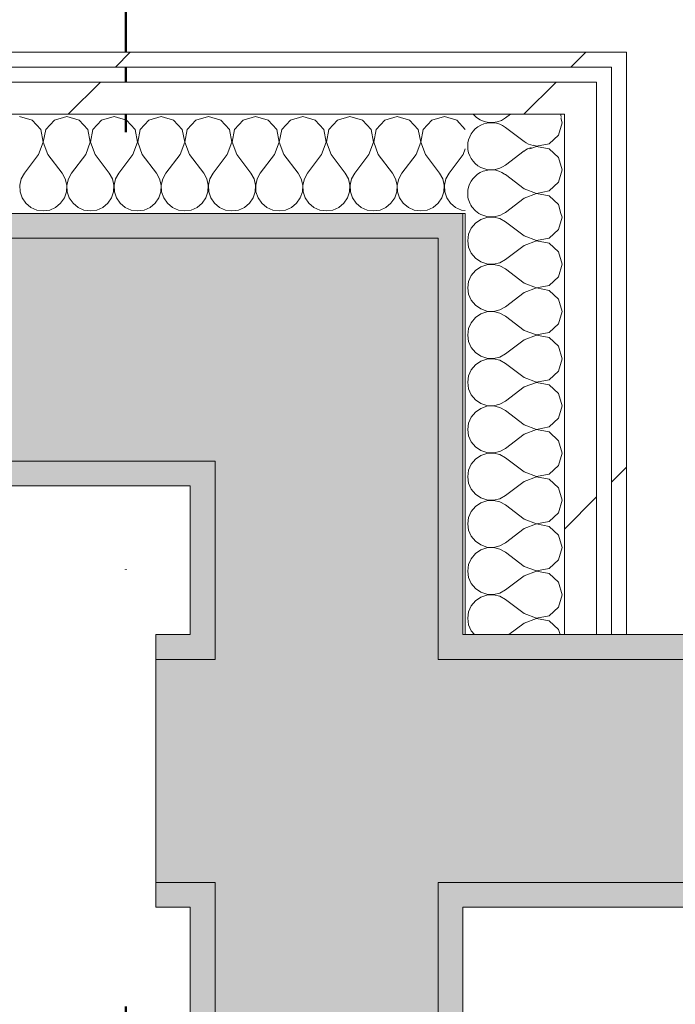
# Model space of a CAD drawing. Header units: millimetres. Extents: x -30280 to 19093, y -17757 to 4746.
# Tile 30 of 40: x 6600 to 6865, y -12308 to -11911. Entities that reach past the tile are written whole.
import ezdxf

# ---------------------------------------------------------------- set-up
doc = ezdxf.new("R2010")
doc.units = ezdxf.units.MM
doc.header["$MEASUREMENT"] = 0
doc.linetypes.add('Punto & Rayas', pattern=[670.277762, 317.5, -176.388889, 0, -176.388874])
doc.linetypes.add('Wipeout_Contour', pattern=[1000, 0, -1000])
for name, color, linetype, lineweight, true_color in [('01_2D_Ambit_Pluma_Nº__242', 7, 'Continuous', 50, 0xfb0013), ('08_E_Envans secs_Pluma_Nº__102', 7, 'Continuous', 5, 0xcccccc), ('08_E_Envans secs_Pluma_Nº__171', 171, 'Continuous', 13, 0xaaaaff), ('08_E_Envans secs_Pluma_Nº__177', 7, 'Continuous', 15, 0xf7e046), ('12_FAÇ_Façana_Pluma_Nº__102', 7, 'Continuous', 5, 0xcccccc), ('12_FAÇ_Façana_Pluma_Nº__176', 7, 'Continuous', 15, 0x93a0c6)]:
    doc.layers.add(name, color=color, linetype=linetype, lineweight=lineweight, true_color=true_color)
doc.layers.add('08_E_Envans secs', color=7, linetype='Continuous')
doc.layers.add('12_FAÇ_Façana', color=7, linetype='Continuous')
doc.layers.add('08_E_Envans secs_Pluma_Nº__1', color=7, linetype='Continuous', lineweight=5)
doc.layers.add('12_FAÇ_Façana_Pluma_Nº__7', color=7, linetype='Continuous', lineweight=5)
pattern_1 = [(45, (0, 0), (-183.8478, 183.8478), [195, -65]), (45, (7e-14, 183.85), (-183.8478, 183.8478), [195, -65])]

# ---------------------------------------------------------------- blocks, each defined once
blk = doc.blocks.new('Muro_54_1', base_point=(6655.03, -12268.98))
at = {"layer": '12_FAÇ_Façana_Pluma_Nº__102', "linetype": 'Continuous', "lineweight": 0, "true_color": 0xe5e5e5}
for points in [[(6655.03, -12258.98), (6668.89, -12258.98), (6668.89, -12168.98), (6655.03, -12168.98)], [(6668.89, -12168.98), (6668.89, -12258.98), (6678.89, -12258.98), (6678.89, -12168.98)], [(6768.89, -12168.98), (6768.89, -12258.98), (6778.89, -12258.98), (6778.89, -12168.98)], [(6778.89, -12258.98), (12128.89, -12258.98), (12128.89, -12168.98), (6778.89, -12168.98)]]:
    blk.add_hatch(color=254, dxfattribs=at).paths.add_polyline_path(points)
at = {"layer": '12_FAÇ_Façana_Pluma_Nº__176', "linetype": 'Continuous', "lineweight": 0, "true_color": 0x495063}
for points in [[(6668.89, -12158.98), (6655.03, -12158.98), (6655.03, -12168.98), (6668.89, -12168.98)], [(12128.89, -12158.98), (6778.89, -12158.98), (6778.89, -12168.98), (12128.89, -12168.98)], [(6655.03, -12268.98), (6668.89, -12268.98), (6668.89, -12258.98), (6655.03, -12258.98)], [(6778.89, -12268.98), (12128.89, -12268.98), (12128.89, -12258.98), (6778.89, -12258.98)]]:
    blk.add_hatch(color=251, dxfattribs=at).paths.add_polyline_path(points)
at = {"layer": '12_FAÇ_Façana_Pluma_Nº__7', "color": 7, "linetype": 'Continuous', "lineweight": 5}
for p, q in [((6668.89, -12168.98), (6655.03, -12168.98)), ((6678.89, -12168.98), (6668.89, -12168.98)), ((6778.89, -12168.98), (6768.89, -12168.98)), ((12128.89, -12168.98), (6778.89, -12168.98)), ((6655.03, -12258.98), (6668.89, -12258.98)), ((6668.89, -12258.98), (6678.89, -12258.98)), ((6768.89, -12258.98), (6778.89, -12258.98)), ((6778.89, -12258.98), (12128.89, -12258.98))]:
    blk.add_line(p, q, dxfattribs=at)
at = {"layer": '12_FAÇ_Façana_Pluma_Nº__7', "color": 7, "linetype": 'Continuous', "lineweight": 5, "flags": 128}
for points in [[(6668.89, -12158.98), (6655.03, -12158.98)], [(6655.03, -12158.98), (6655.03, -12268.98)], [(12128.89, -12158.98), (6778.89, -12158.98)], [(6655.03, -12268.98), (6668.89, -12268.98)], [(6778.89, -12268.98), (12128.89, -12268.98)]]:
    blk.add_lwpolyline(points, dxfattribs=at)
blk = doc.blocks.new('Muro_55_1', base_point=(6778.89, -12438.98))
at = {"layer": '12_FAÇ_Façana_Pluma_Nº__102', "linetype": 'Continuous', "lineweight": 0, "true_color": 0xe5e5e5}
for points in [[(6678.89, -11998.98), (6678.89, -12088.98), (6768.89, -11998.98)], [(6678.89, -12088.98), (6768.89, -12088.98), (6768.89, -11998.98)], [(6678.89, -12088.98), (6678.89, -12168.98), (6768.89, -12168.98), (6768.89, -12088.98)], [(6678.89, -12168.98), (6678.89, -12258.98), (6768.89, -12258.98), (6768.89, -12168.98)], [(6678.89, -12258.98), (6678.89, -12338.98), (6768.89, -12338.98), (6768.89, -12258.98)]]:
    blk.add_hatch(color=254, dxfattribs=at).paths.add_polyline_path(points)
at = {"layer": '12_FAÇ_Façana_Pluma_Nº__176', "linetype": 'Continuous', "lineweight": 0, "true_color": 0x495063}
for points in [[(6768.89, -11988.98), (6768.89, -11998.98), (6778.89, -11988.98)], [(6768.89, -11998.98), (6778.89, -11998.98), (6778.89, -11988.98)], [(6768.89, -11998.98), (6768.89, -12158.98), (6778.89, -12158.98), (6778.89, -11998.98)], [(6668.89, -12088.98), (6668.89, -12098.98), (6678.89, -12088.98)], [(6668.89, -12098.98), (6678.89, -12098.98), (6678.89, -12088.98)], [(6668.89, -12098.98), (6668.89, -12158.98), (6678.89, -12158.98), (6678.89, -12098.98)], [(6668.89, -12158.98), (6668.89, -12168.98), (6678.89, -12168.98), (6678.89, -12158.98)], [(6768.89, -12158.98), (6768.89, -12168.98), (6778.89, -12168.98), (6778.89, -12158.98)], [(6668.89, -12258.98), (6668.89, -12268.98), (6678.89, -12268.98), (6678.89, -12258.98)], [(6768.89, -12258.98), (6768.89, -12268.98), (6778.89, -12268.98), (6778.89, -12258.98)], [(6668.89, -12268.98), (6668.89, -12328.98), (6678.89, -12328.98), (6678.89, -12268.98)], [(6778.89, -12268.98), (6768.89, -12268.98), (6768.89, -12428.98), (6778.89, -12428.98)]]:
    blk.add_hatch(color=251, dxfattribs=at).paths.add_polyline_path(points)
at = {"layer": '12_FAÇ_Façana_Pluma_Nº__7', "color": 7, "linetype": 'Continuous', "lineweight": 5}
for p, q in [((6768.89, -11998.98), (6678.89, -11998.98)), ((6768.89, -12088.98), (6768.89, -11998.98)), ((6678.89, -12088.98), (6668.89, -12088.98)), ((6678.89, -12088.98), (6678.89, -12168.98)), ((6768.89, -12168.98), (6768.89, -12088.98)), ((6678.89, -12168.98), (6668.89, -12168.98)), ((6778.89, -12168.98), (6768.89, -12168.98)), ((6668.89, -12258.98), (6678.89, -12258.98)), ((6678.89, -12258.98), (6678.89, -12328.98)), ((6768.89, -12258.98), (6778.89, -12258.98)), ((6768.89, -12338.98), (6768.89, -12258.98))]:
    blk.add_line(p, q, dxfattribs=at)
at = {"layer": '12_FAÇ_Façana_Pluma_Nº__7', "color": 7, "linetype": 'Continuous', "lineweight": 5, "flags": 128}
for points in [[(6778.89, -11988.98), (6768.89, -11988.98)], [(6778.89, -12158.98), (6778.89, -11988.98)], [(6668.89, -12098.98), (6668.89, -12158.98)], [(6668.89, -12268.98), (6668.89, -12328.98)], [(6778.89, -12428.98), (6778.89, -12268.98)]]:
    blk.add_lwpolyline(points, dxfattribs=at)
blk = doc.blocks.new('Muro_56_1', base_point=(6178.89, -12098.98))
at = {"layer": '12_FAÇ_Façana_Pluma_Nº__102', "linetype": 'Continuous', "lineweight": 0, "true_color": 0xe5e5e5}
blk.add_hatch(color=254, dxfattribs=at).paths.add_polyline_path([(6178.89, -11998.98), (6178.89, -12088.98), (6678.89, -12088.98), (6678.89, -11998.98)])
at = {"layer": '12_FAÇ_Façana_Pluma_Nº__176', "linetype": 'Continuous', "lineweight": 0, "true_color": 0x495063}
for points in [[(6768.89, -11988.98), (6178.89, -11988.98), (6178.89, -11998.98), (6768.89, -11998.98)], [(6668.89, -12088.98), (6178.89, -12088.98), (6178.89, -12098.98), (6668.89, -12098.98)]]:
    blk.add_hatch(color=251, dxfattribs=at).paths.add_polyline_path(points)
at = {"layer": '12_FAÇ_Façana_Pluma_Nº__7', "color": 7, "linetype": 'Continuous', "lineweight": 5}
for p, q in [((6678.89, -11998.98), (6178.89, -11998.98)), ((6768.89, -11998.98), (6678.89, -11998.98)), ((6178.89, -12088.98), (6668.89, -12088.98)), ((6678.89, -12088.98), (6668.89, -12088.98))]:
    blk.add_line(p, q, dxfattribs=at)
at = {"layer": '12_FAÇ_Façana_Pluma_Nº__7', "color": 7, "linetype": 'Continuous', "lineweight": 5, "flags": 128}
for points in [[(6768.89, -11988.98), (6178.89, -11988.98)], [(6178.89, -12098.98), (6668.89, -12098.98)]]:
    blk.add_lwpolyline(points, dxfattribs=at)
blk = doc.blocks.new('*X257')
at = {"layer": '08_E_Envans secs_Pluma_Nº__102', "color": 254, "linetype": 'Continuous', "lineweight": 5, "true_color": 0xcccccc}
for p, q in [((6798.08, -11948.98), (6796.08, -11950.48)), ((6803.7, -11960), (6796.08, -11954.29)), ((6803.7, -11963.81), (6796.08, -11969.52))]:
    blk.add_line(p, q, dxfattribs=at)
for centre, start, end in [((6790.37, -11942.86), 219.9756, 306.8699), ((6809.41, -11952.38), 13.3318, 20.9491), ((6790.37, -11961.9), 53.1301, 180), ((6790.37, -11961.9), 180, 306.8699), ((6809.41, -11952.38), 233.1301, 256.6682), ((6809.41, -11971.43), 107.7746, 126.8699), ((6790.37, -11980.95), 55.4925, 180), ((6790.37, -11980.95), 180, 214.5075)]:
    blk.add_arc(centre, 9.52, start, end, dxfattribs=at)
blk = doc.blocks.new('*X258')
at = {"layer": '08_E_Envans secs_Pluma_Nº__102', "color": 254, "linetype": 'Continuous', "lineweight": 5, "true_color": 0xcccccc}
for p, q in [((6786.11, -11991.48), (6783.94, -11992.97)), ((6785.39, -11988.98), (6786.11, -11989.47)), ((6786.11, -11989.47), (6788.6, -11990.31)), ((6788.6, -11990.64), (6786.11, -11991.48)), ((6788.6, -11990.31), (6791.22, -11990.44)), ((6791.22, -11990.51), (6788.6, -11990.64)), ((6791.22, -11990.44), (6793.78, -11989.84)), ((6793.78, -11991.11), (6791.22, -11990.51)), ((6793.78, -11989.84), (6795.35, -11988.98)), ((6796.08, -11992.38), (6793.78, -11991.11)), ((6817.52, -11995.48), (6818.94, -11990.48)), ((6818.94, -11990.48), (6818.51, -11988.98)), ((6782.27, -11994.99), (6781.21, -11997.4)), ((6783.94, -11992.97), (6782.27, -11994.99)), ((6803.7, -11998.1), (6796.08, -11992.38)), ((6813.67, -11998.99), (6817.52, -11995.48)), ((6781.21, -11997.4), (6780.84, -12000)), ((6803.7, -11998.1), (6808.56, -11999.96)), ((6808.56, -11999.96), (6813.67, -11998.99)), ((6780.84, -12000), (6781.21, -12002.6)), ((6781.21, -12002.6), (6782.27, -12005.01)), ((6803.7, -12001.9), (6796.08, -12007.62)), ((6808.56, -12000.04), (6803.7, -12001.9)), ((6813.67, -12001.01), (6808.56, -12000.04)), ((6817.52, -12004.52), (6813.67, -12001.01)), ((6782.27, -12005.01), (6783.94, -12007.03)), ((6783.94, -12007.03), (6786.11, -12008.52)), ((6793.78, -12008.89), (6796.08, -12007.62)), ((6818.94, -12009.52), (6817.52, -12004.52)), ((6786.11, -12010.53), (6783.94, -12012.02)), ((6786.11, -12008.52), (6788.6, -12009.36)), ((6788.6, -12009.69), (6786.11, -12010.53)), ((6788.6, -12009.36), (6791.22, -12009.49)), ((6791.22, -12009.56), (6788.6, -12009.69)), ((6791.22, -12009.49), (6793.78, -12008.89)), ((6793.78, -12010.16), (6791.22, -12009.56)), ((6796.08, -12011.43), (6793.78, -12010.16)), ((6803.7, -12017.14), (6796.08, -12011.43)), ((6817.52, -12014.53), (6818.94, -12009.52)), ((6782.27, -12014.04), (6781.21, -12016.45)), ((6783.94, -12012.02), (6782.27, -12014.04)), ((6813.67, -12018.04), (6817.52, -12014.53)), ((6781.21, -12016.45), (6780.84, -12019.05)), ((6780.84, -12019.05), (6781.21, -12021.65)), ((6803.7, -12017.14), (6808.56, -12019.01)), ((6808.56, -12019.09), (6803.7, -12020.95)), ((6808.56, -12019.01), (6813.67, -12018.04)), ((6813.67, -12020.05), (6808.56, -12019.09)), ((6781.21, -12021.65), (6782.27, -12024.05)), ((6803.7, -12020.95), (6796.08, -12026.67)), ((6817.52, -12023.56), (6813.67, -12020.05)), ((6782.27, -12024.05), (6783.94, -12026.08)), ((6783.94, -12026.08), (6786.11, -12027.57)), ((6793.78, -12027.94), (6796.08, -12026.67)), ((6818.94, -12028.57), (6817.52, -12023.56)), ((6783.94, -12031.06), (6782.27, -12033.09)), ((6786.11, -12029.58), (6783.94, -12031.06)), ((6786.11, -12027.57), (6788.6, -12028.41)), ((6788.6, -12028.74), (6786.11, -12029.58)), ((6788.6, -12028.41), (6791.22, -12028.53)), ((6791.22, -12028.61), (6788.6, -12028.74)), ((6791.22, -12028.53), (6793.78, -12027.94)), ((6793.78, -12029.2), (6791.22, -12028.61)), ((6796.08, -12030.48), (6793.78, -12029.2)), ((6803.7, -12036.19), (6796.08, -12030.48)), ((6817.52, -12033.58), (6818.94, -12028.57)), ((6782.27, -12033.09), (6781.21, -12035.49)), ((6813.67, -12037.09), (6817.52, -12033.58)), ((6781.21, -12035.49), (6780.84, -12038.1)), ((6780.84, -12038.1), (6781.21, -12040.7)), ((6803.7, -12036.19), (6808.56, -12038.06)), ((6808.56, -12038.13), (6803.7, -12040)), ((6808.56, -12038.06), (6813.67, -12037.09)), ((6813.67, -12039.1), (6808.56, -12038.13)), ((6817.52, -12042.61), (6813.67, -12039.1)), ((6781.21, -12040.7), (6782.27, -12043.1)), ((6782.27, -12043.1), (6783.94, -12045.13)), ((6803.7, -12040), (6796.08, -12045.71)), ((6818.94, -12047.62), (6817.52, -12042.61)), ((6783.94, -12045.13), (6786.11, -12046.61)), ((6786.11, -12046.61), (6788.6, -12047.45)), ((6791.22, -12047.58), (6793.78, -12046.99)), ((6793.78, -12046.99), (6796.08, -12045.71)), ((6783.94, -12050.11), (6782.27, -12052.14)), ((6786.11, -12048.62), (6783.94, -12050.11)), ((6788.6, -12047.78), (6786.11, -12048.62)), ((6788.6, -12047.45), (6791.22, -12047.58)), ((6791.22, -12047.66), (6788.6, -12047.78)), ((6793.78, -12048.25), (6791.22, -12047.66)), ((6796.08, -12049.52), (6793.78, -12048.25)), ((6803.7, -12055.24), (6796.08, -12049.52)), ((6817.52, -12052.63), (6818.94, -12047.62)), ((6781.21, -12054.54), (6780.84, -12057.14)), ((6782.27, -12052.14), (6781.21, -12054.54)), ((6803.7, -12055.24), (6808.56, -12057.1)), ((6813.67, -12056.14), (6817.52, -12052.63)), ((6780.84, -12057.14), (6781.21, -12059.75)), ((6803.7, -12059.05), (6796.08, -12064.76)), ((6808.56, -12057.18), (6803.7, -12059.05)), ((6808.56, -12057.1), (6813.67, -12056.14)), ((6813.67, -12058.15), (6808.56, -12057.18)), ((6817.52, -12061.66), (6813.67, -12058.15)), ((6781.21, -12059.75), (6782.27, -12062.15)), ((6782.27, -12062.15), (6783.94, -12064.17)), ((6818.94, -12066.67), (6817.52, -12061.66)), ((6783.94, -12064.17), (6786.11, -12065.66)), ((6786.11, -12065.66), (6788.6, -12066.5)), ((6788.6, -12066.83), (6786.11, -12067.67)), ((6788.6, -12066.5), (6791.22, -12066.63)), ((6791.22, -12066.71), (6788.6, -12066.83)), ((6791.22, -12066.63), (6793.78, -12066.03)), ((6793.78, -12067.3), (6791.22, -12066.71)), ((6793.78, -12066.03), (6796.08, -12064.76)), ((6817.52, -12071.67), (6818.94, -12066.67)), ((6782.27, -12071.18), (6781.21, -12073.59)), ((6783.94, -12069.16), (6782.27, -12071.18)), ((6786.11, -12067.67), (6783.94, -12069.16)), ((6796.08, -12068.57), (6793.78, -12067.3)), ((6803.7, -12074.29), (6796.08, -12068.57)), ((6781.21, -12073.59), (6780.84, -12076.19)), ((6803.7, -12074.29), (6808.56, -12076.15)), ((6808.56, -12076.15), (6813.67, -12075.19)), ((6813.67, -12075.19), (6817.52, -12071.67)), ((6780.84, -12076.19), (6781.21, -12078.79)), ((6781.21, -12078.79), (6782.27, -12081.2)), ((6803.7, -12078.1), (6796.08, -12083.81)), ((6808.56, -12076.23), (6803.7, -12078.1)), ((6813.67, -12077.2), (6808.56, -12076.23)), ((6817.52, -12080.71), (6813.67, -12077.2)), ((6782.27, -12081.2), (6783.94, -12083.22)), ((6818.94, -12085.71), (6817.52, -12080.71)), ((6783.94, -12083.22), (6786.11, -12084.71)), ((6786.11, -12086.72), (6783.94, -12088.21)), ((6786.11, -12084.71), (6788.6, -12085.55)), ((6788.6, -12085.88), (6786.11, -12086.72)), ((6788.6, -12085.55), (6791.22, -12085.68)), ((6791.22, -12085.75), (6788.6, -12085.88)), ((6791.22, -12085.68), (6793.78, -12085.08)), ((6793.78, -12086.35), (6791.22, -12085.75)), ((6793.78, -12085.08), (6796.08, -12083.81)), ((6796.08, -12087.62), (6793.78, -12086.35)), ((6817.52, -12090.72), (6818.94, -12085.71)), ((6782.27, -12090.23), (6781.21, -12092.64)), ((6783.94, -12088.21), (6782.27, -12090.23)), ((6803.7, -12093.33), (6796.08, -12087.62)), ((6813.67, -12094.23), (6817.52, -12090.72)), ((6781.21, -12092.64), (6780.84, -12095.24)), ((6803.7, -12093.33), (6808.56, -12095.2)), ((6808.56, -12095.2), (6813.67, -12094.23)), ((6780.84, -12095.24), (6781.21, -12097.84)), ((6781.21, -12097.84), (6782.27, -12100.25)), ((6803.7, -12097.14), (6796.08, -12102.86)), ((6808.56, -12095.28), (6803.7, -12097.14)), ((6813.67, -12096.24), (6808.56, -12095.28)), ((6817.52, -12099.75), (6813.67, -12096.24)), ((6782.27, -12100.25), (6783.94, -12102.27)), ((6783.94, -12102.27), (6786.11, -12103.76)), ((6793.78, -12104.13), (6796.08, -12102.86)), ((6818.94, -12104.76), (6817.52, -12099.75)), ((6786.11, -12105.77), (6783.94, -12107.26)), ((6786.11, -12103.76), (6788.6, -12104.6)), ((6788.6, -12104.93), (6786.11, -12105.77)), ((6788.6, -12104.6), (6791.22, -12104.72)), ((6791.22, -12104.8), (6788.6, -12104.93)), ((6791.22, -12104.72), (6793.78, -12104.13)), ((6793.78, -12105.4), (6791.22, -12104.8)), ((6796.08, -12106.67), (6793.78, -12105.4)), ((6803.7, -12112.38), (6796.08, -12106.67)), ((6817.52, -12109.77), (6818.94, -12104.76)), ((6782.27, -12109.28), (6781.21, -12111.68)), ((6783.94, -12107.26), (6782.27, -12109.28)), ((6813.67, -12113.28), (6817.52, -12109.77)), ((6781.21, -12111.68), (6780.84, -12114.29)), ((6780.84, -12114.29), (6781.21, -12116.89)), ((6803.7, -12112.38), (6808.56, -12114.25)), ((6808.56, -12114.32), (6803.7, -12116.19)), ((6808.56, -12114.25), (6813.67, -12113.28)), ((6813.67, -12115.29), (6808.56, -12114.32)), ((6781.21, -12116.89), (6782.27, -12119.29)), ((6803.7, -12116.19), (6796.08, -12121.9)), ((6817.52, -12118.8), (6813.67, -12115.29)), ((6818.94, -12123.81), (6817.52, -12118.8)), ((6782.27, -12119.29), (6783.94, -12121.32)), ((6783.94, -12121.32), (6786.11, -12122.8)), ((6786.11, -12122.8), (6788.6, -12123.64)), ((6793.78, -12123.18), (6796.08, -12121.9)), ((6783.94, -12126.3), (6782.27, -12128.33)), ((6786.11, -12124.81), (6783.94, -12126.3)), ((6788.6, -12123.98), (6786.11, -12124.81)), ((6788.6, -12123.64), (6791.22, -12123.77)), ((6791.22, -12123.85), (6788.6, -12123.98)), ((6791.22, -12123.77), (6793.78, -12123.18)), ((6793.78, -12124.44), (6791.22, -12123.85)), ((6796.08, -12125.71), (6793.78, -12124.44)), ((6803.7, -12131.43), (6796.08, -12125.71)), ((6817.52, -12128.82), (6818.94, -12123.81)), ((6781.21, -12130.73), (6780.84, -12133.33)), ((6782.27, -12128.33), (6781.21, -12130.73)), ((6813.67, -12132.33), (6817.52, -12128.82)), ((6780.84, -12133.33), (6781.21, -12135.94)), ((6803.7, -12131.43), (6808.56, -12133.29)), ((6808.56, -12133.37), (6803.7, -12135.24)), ((6808.56, -12133.29), (6813.67, -12132.33)), ((6813.67, -12134.34), (6808.56, -12133.37)), ((6817.52, -12137.85), (6813.67, -12134.34)), ((6781.21, -12135.94), (6782.27, -12138.34)), ((6782.27, -12138.34), (6783.94, -12140.36)), ((6803.7, -12135.24), (6796.08, -12140.95)), ((6818.94, -12142.86), (6817.52, -12137.85)), ((6783.94, -12140.36), (6786.11, -12141.85)), ((6786.11, -12141.85), (6788.6, -12142.69)), ((6788.6, -12142.69), (6791.22, -12142.82)), ((6791.22, -12142.82), (6793.78, -12142.22)), ((6793.78, -12142.22), (6796.08, -12140.95)), ((6783.94, -12145.35), (6782.27, -12147.37)), ((6786.11, -12143.86), (6783.94, -12145.35)), ((6788.6, -12143.02), (6786.11, -12143.86)), ((6791.22, -12142.9), (6788.6, -12143.02)), ((6793.78, -12143.49), (6791.22, -12142.9)), ((6796.08, -12144.76), (6793.78, -12143.49)), ((6803.7, -12150.48), (6796.08, -12144.76)), ((6817.52, -12147.86), (6818.94, -12142.86)), ((6781.21, -12149.78), (6780.84, -12152.38)), ((6782.27, -12147.37), (6781.21, -12149.78)), ((6803.7, -12150.48), (6808.56, -12152.34)), ((6813.67, -12151.38), (6817.52, -12147.86)), ((6780.84, -12152.38), (6781.21, -12154.98)), ((6803.7, -12154.29), (6797.45, -12158.98)), ((6808.56, -12152.42), (6803.7, -12154.29)), ((6808.56, -12152.34), (6813.67, -12151.38)), ((6813.67, -12153.39), (6808.56, -12152.42)), ((6817.52, -12156.9), (6813.67, -12153.39)), ((6781.21, -12154.98), (6782.27, -12157.39)), ((6782.27, -12157.39), (6783.58, -12158.98)), ((6818.11, -12158.98), (6817.52, -12156.9))]:
    blk.add_line(p, q, dxfattribs=at)
blk = doc.blocks.new('*X259')
at = {"layer": '08_E_Envans secs_Pluma_Nº__102', "color": 254, "linetype": 'Continuous', "lineweight": 5, "true_color": 0xcccccc}
for p, q in [((6818.94, -11952.38), (6818.4, -11950.47)), ((6817.52, -11957.39), (6818.94, -11952.38)), ((6813.67, -11960.9), (6817.52, -11957.39)), ((6808.56, -11961.94), (6805.9, -11962.96)), ((6807.43, -11961.43), (6808.56, -11961.87)), ((6808.56, -11961.87), (6813.67, -11960.9)), ((6813.67, -11962.91), (6808.56, -11961.94)), ((6817.52, -11966.42), (6813.67, -11962.91)), ((6818.94, -11971.43), (6817.52, -11966.42)), ((6817.52, -11976.44), (6818.94, -11971.43)), ((6796.08, -11973.33), (6795.73, -11973.14)), ((6803.7, -11979.05), (6796.08, -11973.33)), ((6803.7, -11979.05), (6808.56, -11980.91)), ((6813.67, -11979.95), (6817.52, -11976.44)), ((6803.7, -11982.86), (6796.08, -11988.57)), ((6808.56, -11980.99), (6803.7, -11982.86)), ((6808.56, -11980.91), (6813.67, -11979.95)), ((6813.67, -11981.96), (6808.56, -11980.99)), ((6817.52, -11985.47), (6813.67, -11981.96)), ((6782.56, -11986.31), (6783.94, -11987.98)), ((6818.51, -11988.98), (6817.52, -11985.47)), ((6783.94, -11987.98), (6785.39, -11988.98)), ((6795.35, -11988.98), (6796.08, -11988.57))]:
    blk.add_line(p, q, dxfattribs=at)
blk = doc.blocks.new('Muro_162_1', base_point=(6779.89, -11988.98))
at = {"layer": '08_E_Envans secs_Pluma_Nº__1', "color": 7, "linetype": 'Continuous', "lineweight": 5, "flags": 128}
blk.add_lwpolyline([(6779.89, -11988.98), (6779.89, -12158.98)], dxfattribs=at)
at = {"color": 254, "linetype": 'Wipeout_Contour', "lineweight": 0, "ltscale": 41245.909756}
blk.add_wipeout([(6838.89, -11929.98), (6844.89, -11923.98), (6838.89, -11923.98)], dxfattribs=at).dxf.layer = '08_E_Envans secs'
at = {"color": 254, "linetype": 'Wipeout_Contour', "lineweight": 0, "ltscale": 41258.385424}
blk.add_wipeout([(6819.89, -11948.98), (6832.89, -11935.98), (6819.89, -11935.98)], dxfattribs=at).dxf.layer = '08_E_Envans secs'
at = {"layer": '08_E_Envans secs_Pluma_Nº__171', "linetype": 'Continuous', "lineweight": 13, "true_color": 0xaaaaff}
h = blk.add_hatch(dxfattribs=at)
h.set_pattern_fill('Panellat_HPL_0001', color=161, style=0, pattern_type=2)
h.set_pattern_definition(pattern_1)
h.paths.add_polyline_path([(6838.89, -11929.98), (6844.89, -11923.98), (6838.89, -11923.98)])
at = {"layer": '08_E_Envans secs_Pluma_Nº__177', "linetype": 'Continuous', "lineweight": 15, "true_color": 0xf7e046}
h = blk.add_hatch(dxfattribs=at)
h.set_pattern_fill('Panellat_HPL_0001', color=53, style=0, pattern_type=2)
h.set_pattern_definition(pattern_1)
h.paths.add_polyline_path([(6819.89, -11948.98), (6832.89, -11935.98), (6819.89, -11935.98)])
at = {"layer": '08_E_Envans secs', "color": 7, "lineweight": 20}
blk.add_blockref('*X257', (0, 0), dxfattribs=at)
at = {"color": 254, "linetype": 'Wipeout_Contour', "lineweight": 0, "ltscale": 55408.898395}
blk.add_wipeout([(6838.89, -11929.98), (6838.89, -12158.98), (6844.89, -12158.98), (6844.89, -11929.98)], dxfattribs=at).dxf.layer = '08_E_Envans secs'
at = {"color": 254, "linetype": 'Wipeout_Contour', "lineweight": 0, "ltscale": 55411.291932}
blk.add_wipeout([(6819.89, -11948.98), (6819.89, -12158.98), (6832.89, -12158.98), (6832.89, -11948.98)], dxfattribs=at).dxf.layer = '08_E_Envans secs'
at = {"layer": '08_E_Envans secs_Pluma_Nº__171', "linetype": 'Continuous', "lineweight": 13, "true_color": 0xaaaaff}
h = blk.add_hatch(dxfattribs=at)
h.set_pattern_fill('Panellat_HPL_0001', color=161, style=0, pattern_type=2)
h.set_pattern_definition(pattern_1)
h.paths.add_polyline_path([(6838.89, -11929.98), (6838.89, -12158.98), (6844.89, -12158.98), (6844.89, -11929.98)])
at = {"layer": '08_E_Envans secs_Pluma_Nº__177', "linetype": 'Continuous', "lineweight": 15, "true_color": 0xf7e046}
h = blk.add_hatch(dxfattribs=at)
h.set_pattern_fill('Panellat_HPL_0001', color=53, style=0, pattern_type=2)
h.set_pattern_definition(pattern_1)
h.paths.add_polyline_path([(6819.89, -11948.98), (6819.89, -12158.98), (6832.89, -12158.98), (6832.89, -11948.98)])
at = {"layer": '08_E_Envans secs_Pluma_Nº__1', "color": 7, "linetype": 'Continuous', "lineweight": 5}
for p, q in [((6838.89, -12158.98), (6838.89, -11935.98)), ((6819.89, -12158.98), (6819.89, -11988.98))]:
    blk.add_line(p, q, dxfattribs=at)
at = {"layer": '08_E_Envans secs_Pluma_Nº__1', "color": 7, "linetype": 'Continuous', "lineweight": 5, "flags": 128}
for points in [[(6819.89, -12158.98), (6779.89, -12158.98)], [(6832.89, -12158.98), (6819.89, -12158.98)], [(6838.89, -12158.98), (6832.89, -12158.98)], [(6844.89, -12158.98), (6838.89, -12158.98)]]:
    blk.add_lwpolyline(points, dxfattribs=at)
at = {"layer": '08_E_Envans secs', "color": 7, "lineweight": 20}
blk.add_blockref('*X258', (0, 0), dxfattribs=at)
at = {"color": 254, "linetype": 'Wipeout_Contour', "lineweight": 0, "ltscale": 41254.469593}
blk.add_wipeout([(6838.89, -11929.98), (6844.89, -11929.98), (6844.89, -11923.98)], dxfattribs=at).dxf.layer = '08_E_Envans secs'
at = {"color": 254, "linetype": 'Wipeout_Contour', "lineweight": 0, "ltscale": 41276.494959}
blk.add_wipeout([(6819.89, -11948.98), (6832.89, -11948.98), (6832.89, -11935.98)], dxfattribs=at).dxf.layer = '08_E_Envans secs'
at = {"layer": '08_E_Envans secs_Pluma_Nº__171', "linetype": 'Continuous', "lineweight": 13, "true_color": 0xaaaaff}
h = blk.add_hatch(dxfattribs=at)
h.set_pattern_fill('Panellat_HPL_0001', color=161, style=0, pattern_type=2)
h.set_pattern_definition(pattern_1)
h.paths.add_polyline_path([(6838.89, -11929.98), (6844.89, -11929.98), (6844.89, -11923.98)])
at = {"layer": '08_E_Envans secs_Pluma_Nº__177', "linetype": 'Continuous', "lineweight": 15, "true_color": 0xf7e046}
h = blk.add_hatch(dxfattribs=at)
h.set_pattern_fill('Panellat_HPL_0001', color=53, style=0, pattern_type=2)
h.set_pattern_definition(pattern_1)
h.paths.add_polyline_path([(6819.89, -11948.98), (6832.89, -11948.98), (6832.89, -11935.98)])
at = {"layer": '08_E_Envans secs_Pluma_Nº__1', "color": 7, "linetype": 'Continuous', "lineweight": 5}
for p, q in [((6838.89, -11929.98), (6832.89, -11929.98)), ((6838.89, -11935.98), (6838.89, -11929.98)), ((6832.89, -11935.98), (6819.89, -11935.98)), ((6832.89, -11948.98), (6832.89, -11935.98)), ((6819.89, -11948.98), (6779.89, -11948.98)), ((6819.89, -11988.98), (6819.89, -11948.98)), ((6832.89, -12158.98), (6832.89, -11948.98))]:
    blk.add_line(p, q, dxfattribs=at)
at = {"layer": '08_E_Envans secs_Pluma_Nº__1', "color": 7, "linetype": 'Continuous', "lineweight": 5, "flags": 128}
for points in [[(6844.89, -11923.98), (6838.89, -11923.98)], [(6844.89, -12158.98), (6844.89, -11923.98)]]:
    blk.add_lwpolyline(points, dxfattribs=at)
at = {"layer": '08_E_Envans secs', "color": 7, "lineweight": 20}
blk.add_blockref('*X259', (0, 0), dxfattribs=at)
blk = doc.blocks.new('*X261')
at = {"layer": '08_E_Envans secs_Pluma_Nº__102', "color": 254, "linetype": 'Continuous', "lineweight": 5, "true_color": 0xcccccc}
for p, q in [((6605.01, -11951.35), (6600, -11949.93)), ((6608.52, -11955.19), (6605.01, -11951.35)), ((6614.04, -11951.35), (6610.53, -11955.19)), ((6619.05, -11949.93), (6614.04, -11951.35)), ((6624.05, -11951.35), (6619.05, -11949.93)), ((6627.57, -11955.19), (6624.05, -11951.35)), ((6633.09, -11951.35), (6629.58, -11955.19)), ((6638.1, -11949.93), (6633.09, -11951.35)), ((6643.1, -11951.35), (6638.1, -11949.93)), ((6646.61, -11955.19), (6643.1, -11951.35)), ((6652.14, -11951.35), (6648.62, -11955.19)), ((6657.14, -11949.93), (6652.14, -11951.35)), ((6662.15, -11951.35), (6657.14, -11949.93)), ((6665.66, -11955.19), (6662.15, -11951.35)), ((6671.18, -11951.35), (6667.67, -11955.19)), ((6676.19, -11949.93), (6671.18, -11951.35)), ((6681.2, -11951.35), (6676.19, -11949.93)), ((6684.71, -11955.19), (6681.2, -11951.35)), ((6690.23, -11951.35), (6686.72, -11955.19)), ((6695.24, -11949.93), (6690.23, -11951.35)), ((6700.25, -11951.35), (6695.24, -11949.93)), ((6703.76, -11955.19), (6700.25, -11951.35)), ((6709.28, -11951.35), (6705.77, -11955.19)), ((6714.29, -11949.93), (6709.28, -11951.35)), ((6719.29, -11951.35), (6714.29, -11949.93)), ((6722.8, -11955.19), (6719.29, -11951.35)), ((6728.33, -11951.35), (6724.81, -11955.19)), ((6733.33, -11949.93), (6728.33, -11951.35)), ((6738.34, -11951.35), (6733.33, -11949.93)), ((6741.85, -11955.19), (6738.34, -11951.35)), ((6747.37, -11951.35), (6743.86, -11955.19)), ((6752.38, -11949.93), (6747.37, -11951.35)), ((6757.39, -11951.35), (6752.38, -11949.93)), ((6760.9, -11955.19), (6757.39, -11951.35)), ((6766.42, -11951.35), (6762.91, -11955.19)), ((6771.43, -11949.93), (6766.42, -11951.35)), ((6776.44, -11951.35), (6771.43, -11949.93)), ((6779.89, -11955.13), (6776.44, -11951.35)), ((6609.49, -11960.31), (6608.52, -11955.19)), ((6610.53, -11955.19), (6609.56, -11960.31)), ((6628.53, -11960.31), (6627.57, -11955.19)), ((6629.58, -11955.19), (6628.61, -11960.31)), ((6647.58, -11960.31), (6646.61, -11955.19)), ((6648.62, -11955.19), (6647.66, -11960.31)), ((6666.63, -11960.31), (6665.66, -11955.19)), ((6667.67, -11955.19), (6666.71, -11960.31)), ((6685.68, -11960.31), (6684.71, -11955.19)), ((6686.72, -11955.19), (6685.75, -11960.31)), ((6704.72, -11960.31), (6703.76, -11955.19)), ((6705.77, -11955.19), (6704.8, -11960.31)), ((6723.77, -11960.31), (6722.8, -11955.19)), ((6724.81, -11955.19), (6723.85, -11960.31)), ((6742.82, -11960.31), (6741.85, -11955.19)), ((6743.86, -11955.19), (6742.9, -11960.31)), ((6761.87, -11960.31), (6760.9, -11955.19)), ((6762.91, -11955.19), (6761.94, -11960.31)), ((6607.62, -11965.17), (6609.49, -11960.31)), ((6609.56, -11960.31), (6611.43, -11965.17)), ((6626.67, -11965.17), (6628.53, -11960.31)), ((6628.61, -11960.31), (6630.48, -11965.17)), ((6645.71, -11965.17), (6647.58, -11960.31)), ((6647.66, -11960.31), (6649.52, -11965.17)), ((6664.76, -11965.17), (6666.63, -11960.31)), ((6666.71, -11960.31), (6668.57, -11965.17)), ((6683.81, -11965.17), (6685.68, -11960.31)), ((6685.75, -11960.31), (6687.62, -11965.17)), ((6702.86, -11965.17), (6704.72, -11960.31)), ((6704.8, -11960.31), (6706.67, -11965.17)), ((6721.9, -11965.17), (6723.77, -11960.31)), ((6723.85, -11960.31), (6725.71, -11965.17)), ((6740.95, -11965.17), (6742.82, -11960.31)), ((6742.9, -11960.31), (6744.76, -11965.17)), ((6760, -11965.17), (6761.87, -11960.31)), ((6761.94, -11960.31), (6763.81, -11965.17)), ((6779.05, -11965.17), (6779.89, -11962.97)), ((6607.62, -11965.17), (6601.9, -11972.79)), ((6611.43, -11965.17), (6617.14, -11972.79)), ((6626.67, -11965.17), (6620.95, -11972.79)), ((6630.48, -11965.17), (6636.19, -11972.79)), ((6645.71, -11965.17), (6640, -11972.79)), ((6649.52, -11965.17), (6655.24, -11972.79)), ((6664.76, -11965.17), (6659.05, -11972.79)), ((6668.57, -11965.17), (6674.29, -11972.79)), ((6683.81, -11965.17), (6678.1, -11972.79)), ((6687.62, -11965.17), (6693.33, -11972.79)), ((6702.86, -11965.17), (6697.14, -11972.79)), ((6706.67, -11965.17), (6712.38, -11972.79)), ((6721.9, -11965.17), (6716.19, -11972.79)), ((6725.71, -11965.17), (6731.43, -11972.79)), ((6740.95, -11965.17), (6735.24, -11972.79)), ((6744.76, -11965.17), (6750.48, -11972.79)), ((6760, -11965.17), (6754.29, -11972.79)), ((6763.81, -11965.17), (6769.52, -11972.79)), ((6779.05, -11965.17), (6773.33, -11972.79)), ((6600.63, -11975.08), (6600.04, -11977.64)), ((6601.9, -11972.79), (6600.63, -11975.08)), ((6618.41, -11975.08), (6617.14, -11972.79)), ((6619.01, -11977.64), (6618.41, -11975.08)), ((6619.68, -11975.08), (6619.09, -11977.64)), ((6620.95, -11972.79), (6619.68, -11975.08)), ((6637.46, -11975.08), (6636.19, -11972.79)), ((6638.06, -11977.64), (6637.46, -11975.08)), ((6638.73, -11975.08), (6638.13, -11977.64)), ((6640, -11972.79), (6638.73, -11975.08)), ((6656.51, -11975.08), (6655.24, -11972.79)), ((6657.1, -11977.64), (6656.51, -11975.08)), ((6657.78, -11975.08), (6657.18, -11977.64)), ((6659.05, -11972.79), (6657.78, -11975.08)), ((6675.56, -11975.08), (6674.29, -11972.79)), ((6676.15, -11977.64), (6675.56, -11975.08)), ((6676.82, -11975.08), (6676.23, -11977.64)), ((6678.1, -11972.79), (6676.82, -11975.08)), ((6694.6, -11975.08), (6693.33, -11972.79)), ((6695.2, -11977.64), (6694.6, -11975.08)), ((6695.87, -11975.08), (6695.28, -11977.64)), ((6697.14, -11972.79), (6695.87, -11975.08)), ((6713.65, -11975.08), (6712.38, -11972.79)), ((6714.25, -11977.64), (6713.65, -11975.08)), ((6714.92, -11975.08), (6714.32, -11977.64)), ((6716.19, -11972.79), (6714.92, -11975.08)), ((6732.7, -11975.08), (6731.43, -11972.79)), ((6733.29, -11977.64), (6732.7, -11975.08)), ((6733.97, -11975.08), (6733.37, -11977.64)), ((6735.24, -11972.79), (6733.97, -11975.08)), ((6751.75, -11975.08), (6750.48, -11972.79)), ((6752.34, -11977.64), (6751.75, -11975.08)), ((6753.01, -11975.08), (6752.42, -11977.64)), ((6754.29, -11972.79), (6753.01, -11975.08)), ((6770.8, -11975.08), (6769.52, -11972.79)), ((6771.39, -11977.64), (6770.8, -11975.08)), ((6772.06, -11975.08), (6771.47, -11977.64)), ((6773.33, -11972.79), (6772.06, -11975.08)), ((6600.04, -11977.64), (6600.17, -11980.27)), ((6618.88, -11980.27), (6619.01, -11977.64)), ((6619.09, -11977.64), (6619.21, -11980.27)), ((6637.93, -11980.27), (6638.06, -11977.64)), ((6638.13, -11977.64), (6638.26, -11980.27)), ((6656.98, -11980.27), (6657.1, -11977.64)), ((6657.18, -11977.64), (6657.31, -11980.27)), ((6676.02, -11980.27), (6676.15, -11977.64)), ((6676.23, -11977.64), (6676.36, -11980.27)), ((6695.07, -11980.27), (6695.2, -11977.64)), ((6695.28, -11977.64), (6695.4, -11980.27)), ((6714.12, -11980.27), (6714.25, -11977.64)), ((6714.32, -11977.64), (6714.45, -11980.27)), ((6733.17, -11980.27), (6733.29, -11977.64)), ((6733.37, -11977.64), (6733.5, -11980.27)), ((6752.22, -11980.27), (6752.34, -11977.64)), ((6752.42, -11977.64), (6752.55, -11980.27)), ((6771.26, -11980.27), (6771.39, -11977.64)), ((6771.47, -11977.64), (6771.59, -11980.27)), ((6600.17, -11980.27), (6601.01, -11982.76)), ((6601.01, -11982.76), (6602.49, -11984.92)), ((6616.55, -11984.92), (6618.04, -11982.76)), ((6618.04, -11982.76), (6618.88, -11980.27)), ((6619.21, -11980.27), (6620.05, -11982.76)), ((6620.05, -11982.76), (6621.54, -11984.92)), ((6635.6, -11984.92), (6637.09, -11982.76)), ((6637.09, -11982.76), (6637.93, -11980.27)), ((6638.26, -11980.27), (6639.1, -11982.76)), ((6639.1, -11982.76), (6640.59, -11984.92)), ((6654.65, -11984.92), (6656.14, -11982.76)), ((6656.14, -11982.76), (6656.98, -11980.27)), ((6657.31, -11980.27), (6658.15, -11982.76)), ((6658.15, -11982.76), (6659.64, -11984.92)), ((6673.7, -11984.92), (6675.19, -11982.76)), ((6675.19, -11982.76), (6676.02, -11980.27)), ((6676.36, -11980.27), (6677.2, -11982.76)), ((6677.2, -11982.76), (6678.68, -11984.92)), ((6692.74, -11984.92), (6694.23, -11982.76)), ((6694.23, -11982.76), (6695.07, -11980.27)), ((6695.4, -11980.27), (6696.24, -11982.76)), ((6696.24, -11982.76), (6697.73, -11984.92)), ((6711.79, -11984.92), (6713.28, -11982.76)), ((6713.28, -11982.76), (6714.12, -11980.27)), ((6714.45, -11980.27), (6715.29, -11982.76)), ((6715.29, -11982.76), (6716.78, -11984.92)), ((6730.84, -11984.92), (6732.33, -11982.76)), ((6732.33, -11982.76), (6733.17, -11980.27)), ((6733.5, -11980.27), (6734.34, -11982.76)), ((6734.34, -11982.76), (6735.83, -11984.92)), ((6749.89, -11984.92), (6751.38, -11982.76)), ((6751.38, -11982.76), (6752.22, -11980.27)), ((6752.55, -11980.27), (6753.39, -11982.76)), ((6753.39, -11982.76), (6754.87, -11984.92)), ((6768.94, -11984.92), (6770.42, -11982.76)), ((6770.42, -11982.76), (6771.26, -11980.27)), ((6771.59, -11980.27), (6772.43, -11982.76)), ((6772.43, -11982.76), (6773.92, -11984.92)), ((6602.49, -11984.92), (6604.52, -11986.6)), ((6604.52, -11986.6), (6606.92, -11987.66)), ((6606.92, -11987.66), (6609.52, -11988.02)), ((6609.52, -11988.02), (6612.13, -11987.66)), ((6612.13, -11987.66), (6614.53, -11986.6)), ((6614.53, -11986.6), (6616.55, -11984.92)), ((6621.54, -11984.92), (6623.56, -11986.6)), ((6623.56, -11986.6), (6625.97, -11987.66)), ((6625.97, -11987.66), (6628.57, -11988.02)), ((6628.57, -11988.02), (6631.17, -11987.66)), ((6631.17, -11987.66), (6633.58, -11986.6)), ((6633.58, -11986.6), (6635.6, -11984.92)), ((6640.59, -11984.92), (6642.61, -11986.6)), ((6642.61, -11986.6), (6645.02, -11987.66)), ((6645.02, -11987.66), (6647.62, -11988.02)), ((6647.62, -11988.02), (6650.22, -11987.66)), ((6650.22, -11987.66), (6652.63, -11986.6)), ((6652.63, -11986.6), (6654.65, -11984.92)), ((6659.64, -11984.92), (6661.66, -11986.6)), ((6661.66, -11986.6), (6664.06, -11987.66)), ((6664.06, -11987.66), (6666.67, -11988.02)), ((6666.67, -11988.02), (6669.27, -11987.66)), ((6669.27, -11987.66), (6671.67, -11986.6)), ((6671.67, -11986.6), (6673.7, -11984.92)), ((6678.68, -11984.92), (6680.71, -11986.6)), ((6680.71, -11986.6), (6683.11, -11987.66)), ((6683.11, -11987.66), (6685.71, -11988.02)), ((6685.71, -11988.02), (6688.32, -11987.66)), ((6688.32, -11987.66), (6690.72, -11986.6)), ((6690.72, -11986.6), (6692.74, -11984.92)), ((6697.73, -11984.92), (6699.75, -11986.6)), ((6699.75, -11986.6), (6702.16, -11987.66)), ((6702.16, -11987.66), (6704.76, -11988.02)), ((6704.76, -11988.02), (6707.36, -11987.66)), ((6707.36, -11987.66), (6709.77, -11986.6)), ((6709.77, -11986.6), (6711.79, -11984.92)), ((6716.78, -11984.92), (6718.8, -11986.6)), ((6718.8, -11986.6), (6721.21, -11987.66)), ((6721.21, -11987.66), (6723.81, -11988.02)), ((6723.81, -11988.02), (6726.41, -11987.66)), ((6726.41, -11987.66), (6728.82, -11986.6)), ((6728.82, -11986.6), (6730.84, -11984.92)), ((6735.83, -11984.92), (6737.85, -11986.6)), ((6737.85, -11986.6), (6740.25, -11987.66)), ((6740.25, -11987.66), (6742.86, -11988.02)), ((6742.86, -11988.02), (6745.46, -11987.66)), ((6745.46, -11987.66), (6747.86, -11986.6)), ((6747.86, -11986.6), (6749.89, -11984.92)), ((6754.87, -11984.92), (6756.9, -11986.6)), ((6756.9, -11986.6), (6759.3, -11987.66)), ((6759.3, -11987.66), (6761.9, -11988.02)), ((6761.9, -11988.02), (6764.51, -11987.66)), ((6764.51, -11987.66), (6766.91, -11986.6)), ((6766.91, -11986.6), (6768.94, -11984.92)), ((6773.92, -11984.92), (6775.95, -11986.6)), ((6775.95, -11986.6), (6778.35, -11987.66)), ((6778.35, -11987.66), (6779.89, -11987.88))]:
    blk.add_line(p, q, dxfattribs=at)
blk = doc.blocks.new('Muro_163_1', base_point=(5828.89, -11988.98))
at = {"layer": '08_E_Envans secs_Pluma_Nº__1', "color": 7, "linetype": 'Continuous', "lineweight": 5, "flags": 128}
blk.add_lwpolyline([(6178.89, -11988.98), (6779.89, -11988.98)], dxfattribs=at)
at = {"color": 254, "linetype": 'Wipeout_Contour', "lineweight": 0, "ltscale": 54047.405172}
blk.add_wipeout([(6838.89, -11923.98), (5828.89, -11923.98), (5828.89, -11929.98), (6838.89, -11929.98)], dxfattribs=at).dxf.layer = '08_E_Envans secs'
at = {"color": 254, "linetype": 'Wipeout_Contour', "lineweight": 0, "ltscale": 54083.294214}
blk.add_wipeout([(6819.89, -11935.98), (5828.89, -11935.98), (5828.89, -11948.98), (6819.89, -11948.98)], dxfattribs=at).dxf.layer = '08_E_Envans secs'
at = {"layer": '08_E_Envans secs_Pluma_Nº__171', "linetype": 'Continuous', "lineweight": 13, "true_color": 0xaaaaff}
h = blk.add_hatch(dxfattribs=at)
h.set_pattern_fill('Panellat_HPL_0001', color=161, style=0, pattern_type=2)
h.set_pattern_definition(pattern_1)
h.paths.add_polyline_path([(6838.89, -11923.98), (5828.89, -11923.98), (5828.89, -11929.98), (6838.89, -11929.98)])
at = {"layer": '08_E_Envans secs_Pluma_Nº__177', "linetype": 'Continuous', "lineweight": 15, "true_color": 0xf7e046}
h = blk.add_hatch(dxfattribs=at)
h.set_pattern_fill('Panellat_HPL_0001', color=53, style=0, pattern_type=2)
h.set_pattern_definition(pattern_1)
h.paths.add_polyline_path([(6819.89, -11935.98), (5828.89, -11935.98), (5828.89, -11948.98), (6819.89, -11948.98)])
at = {"layer": '08_E_Envans secs_Pluma_Nº__1', "color": 7, "linetype": 'Continuous', "lineweight": 5}
for p, q in [((6832.89, -11929.98), (5828.89, -11929.98)), ((6838.89, -11929.98), (6832.89, -11929.98)), ((6819.89, -11935.98), (5828.89, -11935.98)), ((6832.89, -11935.98), (6819.89, -11935.98)), ((6779.89, -11948.98), (5828.89, -11948.98)), ((6819.89, -11948.98), (6779.89, -11948.98))]:
    blk.add_line(p, q, dxfattribs=at)
at = {"layer": '08_E_Envans secs_Pluma_Nº__1', "color": 7, "linetype": 'Continuous', "lineweight": 5, "flags": 128}
blk.add_lwpolyline([(6838.89, -11923.98), (5828.89, -11923.98)], dxfattribs=at)
at = {"layer": '08_E_Envans secs', "color": 7, "lineweight": 20}
blk.add_blockref('*X261', (0, 0), dxfattribs=at)

msp = doc.modelspace()

# ---------------------------------------------------------------- linework, layer by layer
at = {"layer": '01_2D_Ambit_Pluma_Nº__242', "color": 1, "linetype": 'Punto & Rayas', "lineweight": 50, "true_color": 0xfb0013, "flags": 128}
msp.add_lwpolyline([(-28416.58, -2249.59), (-28416.58, 4745.93), (7590.12, 4745.93), (7590.12, -1864.54), (6642.92, -1864.54), (6642.92, -11392.72), (6642.92, -17756.6), (-18985.87, -17756.6), (-18985.87, -11834.88), (-2447.9, -11834.88), (-2447.9, -2249.59)], close=True, dxfattribs=at)

# ---------------------------------------------------------------- block references
at = {"layer": '12_FAÇ_Façana', "color": 7, "lineweight": 20}
for name, p in [('Muro_56_1', (6178.89, -12098.98)), ('Muro_55_1', (6778.89, -12438.98)), ('Muro_54_1', (6655.03, -12268.98))]:
    msp.add_blockref(name, p, dxfattribs=at)

# ---------------------------------------------------------------- next in the draw order: block references
at = {"layer": '08_E_Envans secs', "color": 7, "lineweight": 20}
msp.add_blockref('Muro_162_1', (6779.89, -11988.98), dxfattribs=at)

# ---------------------------------------------------------------- next in the draw order: block references
msp.add_blockref('Muro_163_1', (5828.89, -11988.98), dxfattribs=at)

doc.saveas('drawing.dxf')
